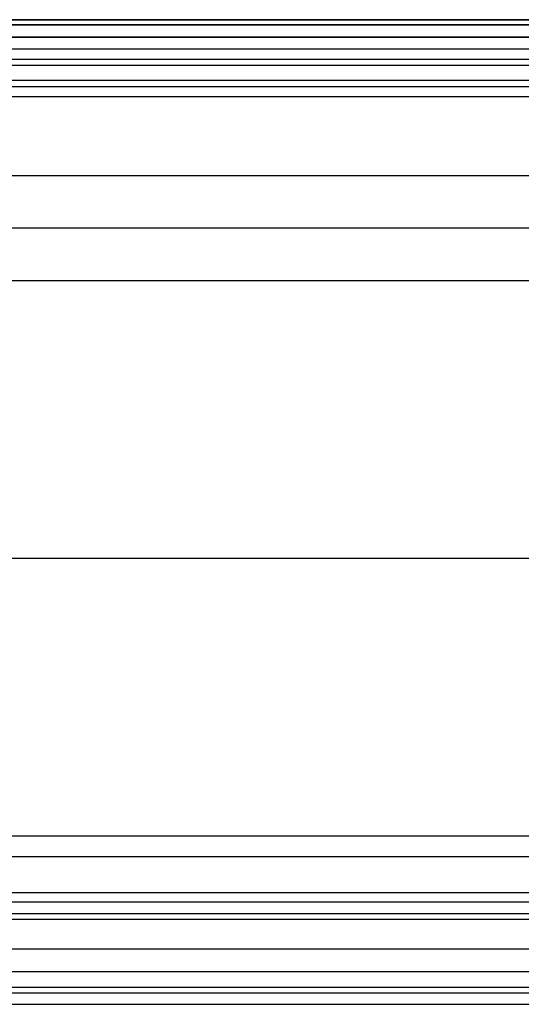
# Model space of a CAD drawing. Header units: millimetres. Extents: x -299 to -179, y 76 to 121.
# Tile 21 of 69: x -284 to -277, y 107 to 121. Entities that reach past the tile are written whole.
import ezdxf

# ---------------------------------------------------------------- set-up
doc = ezdxf.new("R2010")
doc.units = ezdxf.units.MM
doc.header["$MEASUREMENT"] = 0
doc.layers.add('Predefinito', color=7, linetype='Continuous', true_color=0x000000)

msp = doc.modelspace()

# ---------------------------------------------------------------- linework, layer by layer
at = {"layer": 'Predefinito'}
for p, q in [((-239.291, 121.085, -0.25), (-299.041, 121.085, -0.25)), ((-299.041, 121.085, -13.75), (-239.291, 121.085, -13.75)), ((-239.291, 121.085, -7), (-299.041, 121.085, -7)), ((-239.291, 121.012, -0.073), (-299.041, 121.012, -0.073)), ((-299.041, 121.012, -13.927), (-239.291, 121.012, -13.927)), ((-239.291, 120.835), (-299.041, 120.835)), ((-299.041, 120.835, -14), (-239.291, 120.835, -14)), ((-298.397, 120.666), (-239.291, 120.666)), ((-298.397, 120.519, -0.047), (-239.291, 120.519, -0.047)), ((-298.397, 120.428, -0.172), (-239.291, 120.428, -0.172)), ((-239.291, 120.211, -0.828), (-298.18, 120.211, -0.828)), ((-239.291, 120.12, -0.953), (-298.18, 120.12, -0.953)), ((-239.291, 119.974, -1), (-298.18, 119.974, -1)), ((-294.297, 118.842, -14), (-182.566, 118.842, -14)), ((-293.719, 118.087, -7.851), (-183.482, 118.087, -7.851)), ((-293.14, 117.332, -1.701), (-184.397, 117.332, -1.701)), ((-293.14, 113.334, -1.701), (-276.002, 113.334, -1.701)), ((-293.14, 109.336, -1.701), (-184.397, 109.336, -1.701)), ((-252.841, 109.035, -9.873), (-295.528, 109.035, -9.873)), ((-293.719, 108.52, -7.851), (-183.482, 108.52, -7.851)), ((-298.18, 108.384, -1), (-251.003, 108.384, -1)), ((-298.139, 108.219, -1.062), (-251.003, 108.219, -1.062)), ((-298.036, 108.136, -1.218), (-251.003, 108.136, -1.218)), ((-182.566, 107.705, -14), (-294.297, 107.705, -14)), ((-252.661, 107.379, -7.14), (-296.079, 107.379, -7.14)), ((-295.511, 107.159, -8.86), (-253.142, 107.159, -8.86)), ((-295.511, 107.076, -9.016), (-253.142, 107.076, -9.016)), ((-295.511, 106.911, -9.079), (-253.142, 106.911, -9.079))]:
    msp.add_line(p, q, dxfattribs=at)

doc.saveas('drawing.dxf')
